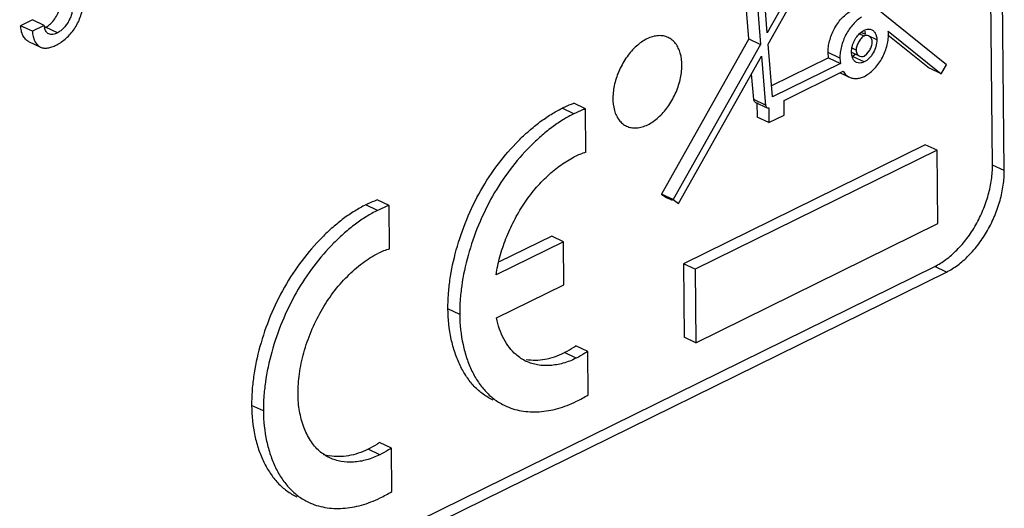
# Model space of a CAD drawing. Header units: inches. Extents: x 0 to 34, y 0 to 22.
# Tile 33 of 60: x 25.223 to 25.816, y 14.32 to 14.614. Entities that reach past the tile are written whole.
import ezdxf

# ---------------------------------------------------------------- set-up
doc = ezdxf.new("R2010")
doc.units = ezdxf.units.IN
doc.header["$LTSCALE"] = 1.87
doc.header["$MEASUREMENT"] = 0
doc.layers.get('0').update_dxf_attribs({"linetype": 'CONTINUOUS'})

msp = doc.modelspace()

# ---------------------------------------------------------------- linework, layer by layer
at = {"color": 7, "linetype": 'CONTINUOUS'}
for p, q in [((25.80917, 14.52686), (25.80359, 15.13175)), ((25.81627, 14.52352), (25.81069, 15.12842)), ((25.66245, 14.6028), (25.65623, 14.67792)), ((25.66333, 14.67458), (25.66955, 14.59946)), ((25.67355, 14.60656), (25.66827, 14.6706)), ((25.69671, 14.64765), (25.67355, 14.60656)), ((25.67412, 14.59965), (25.69978, 14.64518)), ((25.78141, 14.58728), (25.73508, 14.62457)), ((25.23104, 14.61428), (25.22393, 14.61078)), ((25.23103, 14.60744), (25.22393, 14.61078)), ((25.23814, 14.61094), (25.23103, 14.60744)), ((25.23814, 14.61094), (25.23104, 14.61428)), ((25.2461, 14.60647), (25.239, 14.60981)), ((25.72895, 14.6059), (25.73013, 14.60695)), ((25.73184, 14.60455), (25.72897, 14.6059)), ((25.73234, 14.60561), (25.73004, 14.60669)), ((25.73013, 14.60695), (25.73181, 14.60801)), ((25.73222, 14.60757), (25.73243, 14.6056)), ((25.73515, 14.60421), (25.73455, 14.60457)), ((25.73953, 14.60226), (25.73456, 14.6046)), ((25.73473, 14.60871), (25.73549, 14.60863)), ((25.73549, 14.60863), (25.73654, 14.6083)), ((25.74621, 14.60532), (25.77117, 14.58519)), ((25.74642, 14.60755), (25.77827, 14.58185)), ((25.22873, 14.60124), (25.23583, 14.59791)), ((25.66245, 14.6028), (25.60977, 14.50937)), ((25.66955, 14.59946), (25.61687, 14.50603)), ((25.66245, 14.6028), (25.66955, 14.59946)), ((25.67673, 14.56794), (25.67412, 14.59965)), ((25.62007, 14.50375), (25.67009, 14.59251)), ((25.67009, 14.59251), (25.67226, 14.56508)), ((25.71726, 14.5913), (25.71016, 14.59464)), ((25.71046, 14.59137), (25.71016, 14.59464)), ((25.72446, 14.59274), (25.72424, 14.59474)), ((25.72425, 14.59476), (25.72922, 14.59242)), ((25.72701, 14.5961), (25.7246, 14.59724)), ((25.72565, 14.59274), (25.72488, 14.59231)), ((25.73198, 14.58897), (25.72488, 14.59231)), ((25.72669, 14.59348), (25.72565, 14.59274)), ((25.72922, 14.59242), (25.73031, 14.59213)), ((25.73132, 14.59221), (25.73195, 14.59244)), ((25.73195, 14.59244), (25.73358, 14.59373)), ((25.73358, 14.59373), (25.73522, 14.59602)), ((25.71046, 14.59137), (25.67619, 14.5745)), ((25.71756, 14.58803), (25.67673, 14.56794)), ((25.71046, 14.59137), (25.71756, 14.58803)), ((25.71726, 14.5913), (25.71756, 14.58803)), ((25.72828, 14.58834), (25.72723, 14.58868)), ((25.77827, 14.58185), (25.78141, 14.58728)), ((25.66538, 14.56632), (25.66404, 14.58176)), ((25.68364, 14.56576), (25.71925, 14.58329)), ((25.71737, 14.58237), (25.72299, 14.57973)), ((25.77827, 14.58185), (25.77117, 14.58519)), ((25.56407, 14.56069), (25.55697, 14.56403)), ((25.67248, 14.56298), (25.66538, 14.56632)), ((25.66644, 14.56459), (25.67354, 14.56125)), ((25.66733, 14.56457), (25.66741, 14.55572)), ((25.68372, 14.55691), (25.68364, 14.56576)), ((25.55711, 14.55771), (25.55001, 14.56105)), ((25.56431, 14.53452), (25.56407, 14.56069)), ((25.67354, 14.56125), (25.67443, 14.56123)), ((25.67443, 14.56123), (25.67451, 14.55238)), ((25.67451, 14.55238), (25.68372, 14.55691)), ((25.67451, 14.55238), (25.66741, 14.55572)), ((25.7687, 14.53909), (25.62301, 14.46738)), ((25.7758, 14.53575), (25.7687, 14.53909)), ((25.7758, 14.53575), (25.63011, 14.46404)), ((25.77621, 14.49154), (25.7758, 14.53575)), ((25.81627, 14.52352), (25.80917, 14.52686)), ((25.61687, 14.50603), (25.60977, 14.50937)), ((25.60977, 14.50937), (25.61297, 14.50708)), ((25.44582, 14.5025), (25.43872, 14.50583)), ((25.61657, 14.50539), (25.61297, 14.50708)), ((25.61687, 14.50603), (25.62007, 14.50375)), ((25.43886, 14.49951), (25.43176, 14.50285)), ((25.44607, 14.47632), (25.44582, 14.5025)), ((25.63052, 14.41983), (25.77621, 14.49154)), ((25.55083, 14.48067), (25.51023, 14.46069)), ((25.54373, 14.48401), (25.51217, 14.46848)), ((25.55083, 14.48067), (25.54373, 14.48401)), ((25.55107, 14.45469), (25.55083, 14.48067)), ((24.95758, 14.06368), (25.77437, 14.4657)), ((24.96468, 14.06035), (25.78147, 14.46236)), ((25.63011, 14.46404), (25.62301, 14.46738)), ((25.62301, 14.46738), (25.62342, 14.42317)), ((25.63011, 14.46404), (25.63052, 14.41983)), ((25.78147, 14.46236), (25.77437, 14.4657)), ((25.51047, 14.43471), (25.55107, 14.45469)), ((25.48835, 14.43688), (25.48125, 14.44022)), ((25.63052, 14.41983), (25.62342, 14.42317)), ((25.56541, 14.41455), (25.55831, 14.41788)), ((25.56565, 14.38838), (25.56541, 14.41455)), ((25.55847, 14.4105), (25.55137, 14.41383)), ((25.37011, 14.37868), (25.36301, 14.38202)), ((25.44022, 14.3523), (25.43312, 14.35563)), ((25.44717, 14.35635), (25.44007, 14.35969)), ((25.44741, 14.33018), (25.44717, 14.35635))]:
    msp.add_line(p, q, dxfattribs=at)
for centre, radius, start, end in [((25.24643, 14.61122), 0.00829, 181.8952, 187.12776), ((25.24598, 14.61116), 0.00784, 187.10781, 191.65544), ((25.23349, 14.62099), 0.01246, 293.86043, 296.22359), ((25.72643, 14.60552), 0.02009, 0.5125, 5.78325), ((25.73293, 14.59455), 0.00867, 192.00261, 195.84917), ((25.73212, 14.59431), 0.00782, 195.81488, 200.52893), ((25.73057, 14.59516), 0.00304, 265.08408, 284.35354), ((25.94237, 14.59244), 0.27149, 185.7829, 186.22821), ((25.57909, 14.4876), 0.0492, 107.48795, 116.22702), ((25.46087, 14.42935), 0.04926, 107.49285, 116.22843), ((25.52347, 14.45609), 0.07978, 296.20706, 301.91824), ((25.41477, 14.37966), 0.02845, 252.68672, 260.32539), ((25.40519, 14.39797), 0.07986, 296.20601, 301.91538)]:
    msp.add_arc(centre, radius, start, end, dxfattribs=at)
for points, knots in [([(25.24933, 14.60156), (25.25027, 14.60227), (25.25211, 14.60385), (25.25462, 14.60656), (25.25688, 14.60966), (25.25875, 14.61308), (25.26021, 14.61673), (25.26125, 14.62046), (25.26187, 14.62414), (25.26201, 14.62657), (25.262, 14.62775)], [0, 0, 0, 0, 0.117419, 0.240576, 0.367767, 0.497691, 0.62867, 0.758075, 0.88289, 1, 1, 1, 1]), ([(25.2427, 14.61269), (25.24356, 14.6136), (25.24512, 14.61562), (25.24688, 14.61896), (25.2479, 14.62252), (25.24816, 14.62491), (25.24822, 14.62607)], [0, 0, 0, 0, 0.254895, 0.513857, 0.762709, 1, 1, 1, 1]), ([(25.25536, 14.62465), (25.25537, 14.62381), (25.25532, 14.62209), (25.25501, 14.61948), (25.25446, 14.61728), (25.25383, 14.61553), (25.25303, 14.6138), (25.25181, 14.61175), (25.25008, 14.60956), (25.2482, 14.60775), (25.2468, 14.60682), (25.2461, 14.60647)], [0, 0, 0, 0, 0.117525, 0.2407, 0.368338, 0.433881, 0.500588, 0.635231, 0.767007, 0.890249, 1, 1, 1, 1]), ([(25.71016, 14.59464), (25.71015, 14.59578), (25.71032, 14.59814), (25.71103, 14.6017), (25.7122, 14.60529), (25.71428, 14.6099), (25.71713, 14.61403), (25.72052, 14.61738), (25.72234, 14.61873), (25.72326, 14.6193)], [0, 0, 0, 0, 0.117845, 0.24389, 0.374992, 0.507873, 0.766707, 0.887884, 1, 1, 1, 1]), ([(25.73036, 14.61597), (25.72944, 14.6154), (25.72762, 14.61404), (25.72423, 14.61069), (25.72138, 14.60656), (25.7193, 14.60195), (25.71813, 14.59836), (25.71742, 14.5948), (25.71725, 14.59244), (25.71726, 14.5913)], [0, 0, 0, 0, 0.112116, 0.233293, 0.492127, 0.625008, 0.75611, 0.882155, 1, 1, 1, 1]), ([(25.22873, 14.60124), (25.22837, 14.60141), (25.22767, 14.60184), (25.22675, 14.60268), (25.22596, 14.60371), (25.22504, 14.60533), (25.22424, 14.6077), (25.22397, 14.60972), (25.22393, 14.61078)], [0, 0, 0, 0, 0.106877, 0.217179, 0.332815, 0.454672, 0.716723, 1, 1, 1, 1]), ([(25.239, 14.60981), (25.23966, 14.61014), (25.24098, 14.61101), (25.24213, 14.61208), (25.2427, 14.61269)], [0, 0, 0, 0, 0.471948, 1, 1, 1, 1]), ([(25.23103, 14.60744), (25.23107, 14.60639), (25.23134, 14.60436), (25.23214, 14.60199), (25.23306, 14.60037), (25.23385, 14.59934), (25.23477, 14.5985), (25.23547, 14.59808), (25.23583, 14.59791)], [0, 0, 0, 0, 0.283277, 0.545328, 0.667185, 0.782821, 0.893123, 1, 1, 1, 1]), ([(25.24085, 14.60584), (25.24053, 14.60599), (25.23992, 14.60641), (25.23919, 14.60727), (25.23863, 14.60835), (25.23839, 14.60915), (25.2383, 14.60957)], [0, 0, 0, 0, 0.226015, 0.465478, 0.723106, 1, 1, 1, 1]), ([(25.2461, 14.60647), (25.24565, 14.60625), (25.24476, 14.60587), (25.24339, 14.60552), (25.24206, 14.60546), (25.24122, 14.60567), (25.24085, 14.60584)], [0, 0, 0, 0, 0.274263, 0.533483, 0.773717, 1, 1, 1, 1]), ([(25.6139, 14.60366), (25.61299, 14.60409), (25.61099, 14.60472), (25.60777, 14.60487), (25.6044, 14.60424), (25.60221, 14.60337), (25.60111, 14.60283)], [0, 0, 0, 0, 0.229007, 0.46768, 0.723617, 1, 1, 1, 1]), ([(25.72641, 14.60257), (25.72659, 14.60288), (25.72732, 14.60407), (25.72821, 14.60517), (25.72895, 14.6059)], [0, 0, 0, 0, 0.257112, 1, 1, 1, 1]), ([(25.73184, 14.60455), (25.73153, 14.60439), (25.73091, 14.60397), (25.72973, 14.60281), (25.72899, 14.60173), (25.72854, 14.60095)], [0, 0, 0, 0, 0.211417, 0.453978, 1, 1, 1, 1]), ([(25.73181, 14.60801), (25.73205, 14.60813), (25.73297, 14.60853), (25.73399, 14.60873), (25.73473, 14.60871)], [0, 0, 0, 0, 0.265859, 1, 1, 1, 1]), ([(25.73455, 14.60457), (25.73414, 14.60476), (25.73321, 14.60499), (25.73227, 14.60476), (25.73184, 14.60455)], [0, 0, 0, 0, 0.487895, 1, 1, 1, 1]), ([(25.73206, 14.58027), (25.73305, 14.58076), (25.73501, 14.58201), (25.73772, 14.5844), (25.74024, 14.58733), (25.74245, 14.59068), (25.74422, 14.59435), (25.74553, 14.59817), (25.74634, 14.60197), (25.74653, 14.60449), (25.74652, 14.6057)], [0, 0, 0, 0, 0.108006, 0.226834, 0.35378, 0.485804, 0.619921, 0.752789, 0.880689, 1, 1, 1, 1]), ([(25.73675, 14.6009), (25.73675, 14.60156), (25.73646, 14.60284), (25.73563, 14.60385), (25.73515, 14.60421)], [0, 0, 0, 0, 0.52416, 1, 1, 1, 1]), ([(25.73654, 14.6083), (25.73681, 14.60817), (25.73734, 14.60785), (25.73801, 14.60718), (25.73857, 14.60636), (25.73885, 14.60575), (25.73897, 14.60542)], [0, 0, 0, 0, 0.234266, 0.47579, 0.730143, 1, 1, 1, 1]), ([(25.73897, 14.60542), (25.73906, 14.60518), (25.73939, 14.60416), (25.73952, 14.60308), (25.73953, 14.60226)], [0, 0, 0, 0, 0.237092, 1, 1, 1, 1]), ([(25.23583, 14.59791), (25.23649, 14.59759), (25.238, 14.59722), (25.24039, 14.59733), (25.24286, 14.59796), (25.24447, 14.59864), (25.24528, 14.59903)], [0, 0, 0, 0, 0.224982, 0.465726, 0.72576, 1, 1, 1, 1]), ([(25.24528, 14.59903), (25.24562, 14.5992), (25.24703, 14.59994), (25.24836, 14.60083), (25.24933, 14.60156)], [0, 0, 0, 0, 0.238118, 1, 1, 1, 1]), ([(25.60111, 14.60283), (25.6, 14.60228), (25.59779, 14.60096), (25.59353, 14.59758), (25.58875, 14.5921), (25.5843, 14.58434), (25.58138, 14.57592), (25.58026, 14.56758), (25.58095, 14.56105), (25.58258, 14.55663), (25.58422, 14.5539), (25.5863, 14.55172), (25.58795, 14.55067), (25.58881, 14.55027)], [0, 0, 0, 0, 0.059225, 0.122734, 0.259511, 0.403973, 0.547908, 0.683124, 0.803476, 0.857457, 0.907541, 0.954609, 1, 1, 1, 1]), ([(25.60159, 14.5511), (25.6027, 14.55165), (25.60491, 14.55297), (25.60917, 14.55636), (25.61396, 14.56183), (25.61841, 14.56959), (25.62132, 14.57801), (25.62244, 14.58635), (25.62175, 14.59288), (25.62012, 14.59731), (25.61848, 14.60003), (25.61641, 14.60221), (25.61476, 14.60326), (25.6139, 14.60366)], [0, 0, 0, 0, 0.059225, 0.122734, 0.259511, 0.403973, 0.547908, 0.683124, 0.803476, 0.857457, 0.907541, 0.954609, 1, 1, 1, 1]), ([(25.72424, 14.59474), (25.72424, 14.59538), (25.72434, 14.59671), (25.72462, 14.59801), (25.7248, 14.59867)], [0, 0, 0, 0, 0.482522, 1, 1, 1, 1]), ([(25.7248, 14.59867), (25.72489, 14.59901), (25.72531, 14.60035), (25.72589, 14.60165), (25.72641, 14.60257)], [0, 0, 0, 0, 0.247788, 1, 1, 1, 1]), ([(25.72854, 14.60095), (25.72809, 14.60016), (25.72753, 14.59894), (25.72709, 14.59728), (25.72701, 14.59648), (25.72701, 14.5961)], [0, 0, 0, 0, 0.532416, 0.778505, 1, 1, 1, 1]), ([(25.73953, 14.60226), (25.73953, 14.60163), (25.73943, 14.60031), (25.73886, 14.59763), (25.73754, 14.59438), (25.73546, 14.5916), (25.73353, 14.58988), (25.7325, 14.58922), (25.73198, 14.58897)], [0, 0, 0, 0, 0.119409, 0.247403, 0.514129, 0.772898, 0.89188, 1, 1, 1, 1]), ([(25.73522, 14.59602), (25.73567, 14.59681), (25.73623, 14.59804), (25.73667, 14.59971), (25.73676, 14.60052), (25.73675, 14.6009)], [0, 0, 0, 0, 0.532384, 0.778574, 1, 1, 1, 1]), ([(25.72701, 14.5961), (25.72701, 14.59569), (25.72713, 14.5949), (25.7276, 14.59383), (25.7283, 14.59297), (25.7289, 14.59257), (25.72922, 14.59242)], [0, 0, 0, 0, 0.272414, 0.52658, 0.767942, 1, 1, 1, 1]), ([(25.72723, 14.58868), (25.72696, 14.58881), (25.72643, 14.58913), (25.72576, 14.5898), (25.7252, 14.59062), (25.72492, 14.59124), (25.7248, 14.59157)], [0, 0, 0, 0, 0.234118, 0.475554, 0.729959, 1, 1, 1, 1]), ([(25.73198, 14.58897), (25.73139, 14.58868), (25.73017, 14.58826), (25.72887, 14.58824), (25.72828, 14.58834)], [0, 0, 0, 0, 0.523916, 1, 1, 1, 1]), ([(25.71925, 14.58329), (25.7197, 14.58251), (25.72052, 14.58144), (25.72187, 14.58033), (25.72261, 14.5799), (25.72299, 14.57973)], [0, 0, 0, 0, 0.51414, 0.759044, 1, 1, 1, 1]), ([(25.72299, 14.57973), (25.72365, 14.57942), (25.72508, 14.57898), (25.72737, 14.57887), (25.72975, 14.57929), (25.7313, 14.5799), (25.73206, 14.58027)], [0, 0, 0, 0, 0.231642, 0.472252, 0.727344, 1, 1, 1, 1]), ([(25.55001, 14.56105), (25.55059, 14.56133), (25.55286, 14.56242), (25.5552, 14.56339), (25.55697, 14.56403)], [0, 0, 0, 0, 0.254763, 1, 1, 1, 1]), ([(25.66644, 14.56459), (25.6663, 14.56465), (25.66595, 14.56491), (25.66556, 14.56551), (25.66541, 14.56604), (25.66538, 14.56632)], [0, 0, 0, 0, 0.226378, 0.599063, 1, 1, 1, 1]), ([(25.67248, 14.56298), (25.6725, 14.56279), (25.67265, 14.56212), (25.67309, 14.56146), (25.67354, 14.56125)], [0, 0, 0, 0, 0.273893, 1, 1, 1, 1]), ([(25.48125, 14.44022), (25.48123, 14.44304), (25.48142, 14.44883), (25.48272, 14.46074), (25.48598, 14.47603), (25.4922, 14.49416), (25.50064, 14.5116), (25.51114, 14.52753), (25.52128, 14.53929), (25.52994, 14.54746), (25.5365, 14.55279), (25.54315, 14.55736), (25.54773, 14.55992), (25.55001, 14.56105)], [0, 0, 0, 0, 0.058405, 0.119372, 0.247263, 0.380123, 0.514219, 0.646191, 0.773072, 0.83369, 0.891919, 0.94744, 1, 1, 1, 1]), ([(25.55711, 14.55771), (25.55483, 14.55659), (25.55025, 14.55402), (25.5436, 14.54946), (25.53704, 14.54412), (25.52838, 14.53596), (25.51825, 14.52419), (25.50774, 14.50826), (25.4993, 14.49082), (25.49308, 14.47269), (25.48982, 14.45741), (25.48852, 14.44549), (25.48833, 14.43971), (25.48835, 14.43688)], [0, 0, 0, 0, 0.05256, 0.108081, 0.16631, 0.226928, 0.353809, 0.485781, 0.619877, 0.752737, 0.880628, 0.941595, 1, 1, 1, 1]), ([(25.56407, 14.56069), (25.56348, 14.56048), (25.56113, 14.55959), (25.55882, 14.55855), (25.55711, 14.55771)], [0, 0, 0, 0, 0.245154, 1, 1, 1, 1]), ([(25.58881, 14.55027), (25.58972, 14.54984), (25.59171, 14.54921), (25.59493, 14.54907), (25.5983, 14.5497), (25.6005, 14.55057), (25.60159, 14.5511)], [0, 0, 0, 0, 0.229007, 0.46768, 0.723617, 1, 1, 1, 1]), ([(25.51023, 14.46069), (25.51079, 14.46435), (25.5124, 14.47175), (25.51604, 14.48265), (25.52085, 14.4933), (25.52671, 14.50335), (25.53352, 14.51245), (25.541, 14.52036), (25.54889, 14.52689), (25.55452, 14.53034), (25.55735, 14.53173)], [0, 0, 0, 0, 0.126045, 0.257157, 0.390451, 0.523047, 0.652378, 0.77631, 0.892781, 1, 1, 1, 1]), ([(25.77437, 14.4657), (25.77674, 14.46687), (25.78146, 14.46987), (25.78798, 14.47563), (25.79404, 14.48266), (25.79936, 14.49073), (25.80363, 14.49955), (25.80678, 14.50873), (25.80873, 14.51786), (25.8092, 14.52393), (25.80917, 14.52686)], [0, 0, 0, 0, 0.107998, 0.226797, 0.353712, 0.485721, 0.619854, 0.752751, 0.880678, 1, 1, 1, 1]), ([(25.78147, 14.46236), (25.78384, 14.46353), (25.78856, 14.46653), (25.79508, 14.47229), (25.80114, 14.47932), (25.80646, 14.48739), (25.81073, 14.49622), (25.81388, 14.50539), (25.81583, 14.51453), (25.8163, 14.5206), (25.81627, 14.52352)], [0, 0, 0, 0, 0.107998, 0.226797, 0.353712, 0.485721, 0.619854, 0.752751, 0.880678, 1, 1, 1, 1]), ([(25.43872, 14.50583), (25.43814, 14.50562), (25.43578, 14.50473), (25.43347, 14.50369), (25.43176, 14.50285)], [0, 0, 0, 0, 0.245152, 1, 1, 1, 1]), ([(25.43176, 14.50285), (25.42948, 14.50172), (25.4249, 14.49916), (25.41826, 14.49459), (25.4117, 14.48926), (25.40303, 14.48109), (25.3929, 14.46933), (25.38239, 14.4534), (25.37395, 14.43596), (25.36773, 14.41783), (25.36447, 14.40254), (25.36318, 14.39063), (25.36298, 14.38484), (25.36301, 14.38202)], [0, 0, 0, 0, 0.05256, 0.108081, 0.16631, 0.226928, 0.353809, 0.485781, 0.619877, 0.752737, 0.880628, 0.941595, 1, 1, 1, 1]), ([(25.43886, 14.49951), (25.43658, 14.49839), (25.43201, 14.49582), (25.42536, 14.49126), (25.4188, 14.48592), (25.41013, 14.47776), (25.4, 14.46599), (25.38949, 14.45006), (25.38105, 14.43262), (25.37483, 14.41449), (25.37157, 14.39921), (25.37028, 14.38729), (25.37008, 14.38151), (25.37011, 14.37868)], [0, 0, 0, 0, 0.05256, 0.108081, 0.16631, 0.226928, 0.353809, 0.485781, 0.619877, 0.752737, 0.880628, 0.941595, 1, 1, 1, 1]), ([(25.44582, 14.5025), (25.44524, 14.50229), (25.44288, 14.50139), (25.44057, 14.50035), (25.43886, 14.49951)], [0, 0, 0, 0, 0.245152, 1, 1, 1, 1]), ([(25.39097, 14.38895), (25.39094, 14.39299), (25.39159, 14.40139), (25.39428, 14.41402), (25.39864, 14.42671), (25.40455, 14.43891), (25.4119, 14.45007), (25.42028, 14.4598), (25.42929, 14.46776), (25.43582, 14.47191), (25.4391, 14.47353)], [0, 0, 0, 0, 0.11932, 0.247245, 0.380143, 0.514276, 0.646287, 0.773204, 0.892003, 1, 1, 1, 1]), ([(25.50847, 14.38524), (25.50637, 14.38623), (25.50229, 14.38865), (25.4969, 14.39346), (25.49226, 14.39933), (25.48839, 14.40614), (25.48531, 14.41376), (25.48223, 14.42509), (25.48131, 14.4341), (25.48125, 14.44022)], [0, 0, 0, 0, 0.10824, 0.2189, 0.334076, 0.45498, 0.582148, 0.715634, 1, 1, 1, 1]), ([(25.48835, 14.43688), (25.48841, 14.43077), (25.48933, 14.42175), (25.49241, 14.41043), (25.49549, 14.4028), (25.49936, 14.39599), (25.504, 14.39012), (25.50939, 14.38531), (25.51347, 14.3829), (25.51557, 14.38191)], [0, 0, 0, 0, 0.284366, 0.417852, 0.54502, 0.665924, 0.7811, 0.89176, 1, 1, 1, 1]), ([(25.52228, 14.41261), (25.52081, 14.4139), (25.51805, 14.41687), (25.5147, 14.42211), (25.51209, 14.42813), (25.51092, 14.43246), (25.51047, 14.43471)], [0, 0, 0, 0, 0.231083, 0.473544, 0.729509, 1, 1, 1, 1]), ([(25.55137, 14.41383), (25.55195, 14.41412), (25.55434, 14.41535), (25.55663, 14.41675), (25.55831, 14.41788)], [0, 0, 0, 0, 0.243657, 1, 1, 1, 1]), ([(25.56541, 14.41455), (25.56484, 14.41416), (25.5626, 14.4127), (25.56026, 14.41138), (25.55847, 14.4105)], [0, 0, 0, 0, 0.256324, 1, 1, 1, 1]), ([(25.52843, 14.40857), (25.52733, 14.40909), (25.52517, 14.4103), (25.52321, 14.4118), (25.52228, 14.41261)], [0, 0, 0, 0, 0.496933, 1, 1, 1, 1]), ([(25.52837, 14.40974), (25.53019, 14.40944), (25.53396, 14.40918), (25.53973, 14.40976), (25.54562, 14.4113), (25.54946, 14.41289), (25.55137, 14.41383)], [0, 0, 0, 0, 0.232775, 0.475822, 0.731172, 1, 1, 1, 1]), ([(25.55847, 14.4105), (25.55593, 14.40924), (25.55079, 14.40723), (25.54291, 14.40579), (25.53651, 14.40606), (25.53175, 14.40719), (25.52951, 14.40806), (25.52843, 14.40857)], [0, 0, 0, 0, 0.273404, 0.52867, 0.768778, 0.885053, 1, 1, 1, 1]), ([(25.40389, 14.35452), (25.4018, 14.35637), (25.39804, 14.36091), (25.39407, 14.36914), (25.39158, 14.37866), (25.39101, 14.38545), (25.39097, 14.38895)], [0, 0, 0, 0, 0.221697, 0.461624, 0.72148, 1, 1, 1, 1]), ([(25.36301, 14.38202), (25.36306, 14.3759), (25.36398, 14.36689), (25.36706, 14.35556), (25.37015, 14.34794), (25.37402, 14.34113), (25.37866, 14.33526), (25.38404, 14.33045), (25.38812, 14.32803), (25.39023, 14.32704)], [0, 0, 0, 0, 0.284366, 0.417852, 0.54502, 0.665924, 0.7811, 0.89176, 1, 1, 1, 1]), ([(25.51557, 14.38191), (25.51713, 14.38118), (25.52035, 14.37993), (25.5272, 14.37827), (25.53639, 14.37785), (25.54771, 14.37986), (25.55507, 14.38272), (25.55871, 14.38451)], [0, 0, 0, 0, 0.115361, 0.232008, 0.472498, 0.727479, 1, 1, 1, 1]), ([(25.37011, 14.37868), (25.37016, 14.37257), (25.37108, 14.36355), (25.37416, 14.35223), (25.37725, 14.3446), (25.38112, 14.33779), (25.38576, 14.33192), (25.39114, 14.32711), (25.39522, 14.3247), (25.39733, 14.32371)], [0, 0, 0, 0, 0.284366, 0.417852, 0.54502, 0.665924, 0.7811, 0.89176, 1, 1, 1, 1]), ([(25.43312, 14.35563), (25.43121, 14.35469), (25.42735, 14.35309), (25.42143, 14.35158), (25.41562, 14.35102), (25.41181, 14.3513), (25.40998, 14.35162)], [0, 0, 0, 0, 0.268227, 0.523319, 0.766565, 1, 1, 1, 1]), ([(25.44007, 14.35969), (25.4395, 14.3593), (25.43725, 14.35783), (25.43491, 14.35651), (25.43312, 14.35563)], [0, 0, 0, 0, 0.256326, 1, 1, 1, 1]), ([(25.44717, 14.35635), (25.4466, 14.35596), (25.44436, 14.3545), (25.44201, 14.35318), (25.44022, 14.3523)], [0, 0, 0, 0, 0.256326, 1, 1, 1, 1]), ([(25.41003, 14.35047), (25.40893, 14.35099), (25.40677, 14.3522), (25.40482, 14.3537), (25.40389, 14.35452)], [0, 0, 0, 0, 0.496915, 1, 1, 1, 1]), ([(25.44022, 14.3523), (25.43768, 14.35104), (25.43253, 14.34904), (25.4246, 14.34763), (25.41697, 14.34798), (25.41221, 14.34945), (25.41003, 14.35047)], [0, 0, 0, 0, 0.272659, 0.527761, 0.768372, 1, 1, 1, 1]), ([(25.39733, 14.32371), (25.39888, 14.32298), (25.40211, 14.32173), (25.40895, 14.32007), (25.41814, 14.31965), (25.42946, 14.32166), (25.43682, 14.32452), (25.44046, 14.32631)], [0, 0, 0, 0, 0.115361, 0.232008, 0.472498, 0.727479, 1, 1, 1, 1])]:
    msp.add_open_spline(points, degree=3, knots=knots, dxfattribs=at)

doc.saveas('drawing.dxf')
